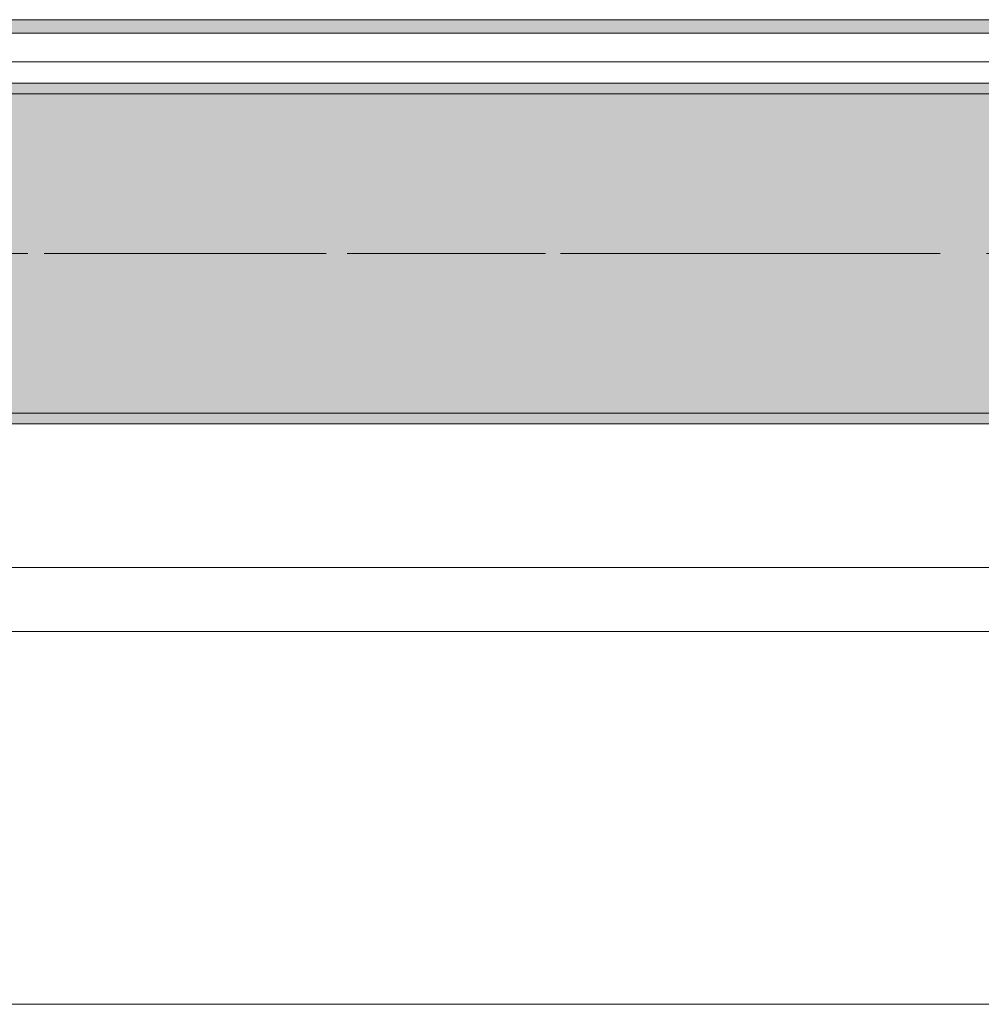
# Model space of a CAD drawing. Header units: metres. Extents: x -3.6 to 84.5, y -11 to 16.8.
# Tile 118 of 256: x 30.1 to 31, y -0.2 to 0.8. Entities that reach past the tile are written whole.
import ezdxf

# ---------------------------------------------------------------- set-up
doc = ezdxf.new("R2010")
doc.units = ezdxf.units.M
doc.header["$MEASUREMENT"] = 0
doc.linetypes.add('Achse', pattern=[0.2, 0.1, -0.05, 0, -0.05])
doc.linetypes.add('Strichlinie doppelt', pattern=[0.546806, 0.264583, -0.105833, 0.070556, -0.105833])
for name, color, linetype in [('451 - Universal.Achsen Raster', 7, 'Continuous'), ('604 - Struktur.Wand Aussen', 7, 'Continuous'), ('608 - Struktur.Träger', 7, 'Continuous'), ('653 - Abdeckung.TB Verkofferung', 7, 'Continuous')]:
    doc.layers.add(name, color=color, linetype=linetype)
pattern_1 = [(45, (0, 0), (-0.01767767, 0.01767767), [0, -0.025])]

msp = doc.modelspace()

# ---------------------------------------------------------------- hatches: boundary and pattern name
at = {"layer": '608 - Struktur.Träger', "linetype": 'Continuous', "lineweight": 0, "true_color": 0x000000}
h = msp.add_hatch(dxfattribs=at)
h.set_pattern_fill('Gips_0001', color=18, style=0, pattern_type=2)
h.set_pattern_definition(pattern_1)
h.paths.add_polyline_path([(29.48999, 0.69998), (32.76999, 0.69998), (32.76999, 0.70998), (29.48999, 0.70998)])
h = msp.add_hatch(dxfattribs=at)
h.set_pattern_fill('Beton__Stahlbeton_0001', color=18, style=0, pattern_type=2)
h.set_pattern_definition([(45, (0, 0), (-0.08485281, 0.08485281), []), (45, (-0.04243, 0.04243), (-0.08485281, 0.08485281), [0.09, -0.03])])
h.paths.add_polyline_path([(0.68999, 0.69998), (0.37999, 0.69998), (0.37999, 0.39998), (0.68999, 0.39998), (3.96999, 0.39998), (4.28999, 0.39998), (7.56999, 0.39998), (7.88999, 0.39998), (11.16999, 0.39998), (11.48999, 0.39998), (14.76999, 0.39998), (15.08999, 0.39998), (18.36999, 0.39998), (18.68999, 0.39998), (21.96999, 0.39998), (22.28999, 0.39998), (25.56999, 0.39998), (25.88999, 0.39998), (29.16999, 0.39998), (29.48999, 0.39998), (32.76999, 0.39998), (33.08999, 0.39998), (36.36999, 0.39998), (36.68999, 0.39998), (39.96999, 0.39998), (40.28999, 0.39998), (43.56999, 0.39998), (43.88999, 0.39998), (47.16999, 0.39998), (47.48999, 0.39998), (50.76999, 0.39998), (51.08999, 0.39998), (51.79999, 0.39998), (51.96999, 0.39998), (54.36999, 0.39998), (54.68999, 0.39998), (57.96999, 0.39998), (58.28999, 0.39998), (61.56999, 0.39998), (61.87999, 0.39998), (61.87999, 0.69998), (61.56999, 0.69998), (58.28999, 0.69998), (57.96999, 0.69998), (54.68999, 0.69998), (54.36999, 0.69998), (51.96999, 0.69998), (51.79999, 0.69998), (51.08999, 0.69998), (50.76999, 0.69998), (47.48999, 0.69998), (47.16999, 0.69998), (43.88999, 0.69998), (43.56999, 0.69998), (40.28999, 0.69998), (39.935, 0.69998), (36.68999, 0.69998), (36.36999, 0.69998), (33.08999, 0.69998), (32.76999, 0.69998), (29.48999, 0.69998), (29.16999, 0.69998), (25.88999, 0.69998), (25.56999, 0.69998), (22.28999, 0.69998), (21.96999, 0.69998), (18.68999, 0.69998), (18.36999, 0.69998), (15.08999, 0.69998), (14.76999, 0.69998), (11.48999, 0.69998), (11.16999, 0.69998), (7.88999, 0.69998), (7.56999, 0.69998), (4.28999, 0.69998), (3.96999, 0.69998)])
h = msp.add_hatch(dxfattribs=at)
h.set_pattern_fill('Gips_0001', color=18, style=0, pattern_type=2)
h.set_pattern_definition(pattern_1)
h.paths.add_polyline_path([(32.76999, 0.39998), (29.48999, 0.39998), (29.48999, 0.38998), (32.76999, 0.38998)])
at = {"layer": '653 - Abdeckung.TB Verkofferung', "linetype": 'Continuous', "lineweight": 0, "true_color": 0x000000}
h = msp.add_hatch(dxfattribs=at)
h.set_pattern_fill('Gips_0001', color=18, style=0, pattern_type=2)
h.set_pattern_definition(pattern_1)
h.paths.add_polyline_path([(18.61003, 0.75698), (36.46, 0.75698), (36.46, 0.76948), (18.61003, 0.76948)])

# ---------------------------------------------------------------- linework, layer by layer
at = {"layer": '451 - Universal.Achsen Raster', "color": 160, "linetype": 'Strichlinie doppelt', "lineweight": 9, "true_color": 0x3232ff}
msp.add_line((64.93503, 0.54998), (-3.175, 0.54998), dxfattribs=at)
at = {"layer": '604 - Struktur.Wand Aussen', "color": 7, "linetype": 'Continuous', "lineweight": 13}
for p, q in [((32.34, 0.255), (29.94, 0.255)), ((29.94, -0.155), (32.34, -0.155))]:
    msp.add_line(p, q, dxfattribs=at)
at = {"layer": '608 - Struktur.Träger', "color": 7, "linetype": 'Continuous', "lineweight": 13}
for p, q in [((0.37999, 0.70998), (61.87999, 0.70998)), ((32.76999, 0.69998), (29.48999, 0.69998)), ((0.37999, 0.38998), (61.87999, 0.38998))]:
    msp.add_line(p, q, dxfattribs=at)
at = {"layer": '608 - Struktur.Träger', "color": 7, "linetype": 'Continuous', "lineweight": 5}
for p, q in [((32.76999, 0.70998), (29.48999, 0.70998)), ((32.76999, 0.38998), (29.48999, 0.38998))]:
    msp.add_line(p, q, dxfattribs=at)
at = {"layer": '608 - Struktur.Träger', "color": 7, "linetype": 'Achse', "lineweight": 9}
msp.add_line((0.37999, 0.54998), (61.87999, 0.54998), dxfattribs=at)
at = {"layer": '608 - Struktur.Träger', "color": 7, "linetype": 'Continuous', "lineweight": 13, "flags": 128}
msp.add_lwpolyline([(54.68999, 0.39998), (54.36999, 0.39998), (51.96999, 0.39998), (51.79999, 0.39998), (51.08999, 0.39998), (50.76999, 0.39998), (47.48999, 0.39998), (47.16999, 0.39998), (43.88999, 0.39998), (43.56999, 0.39998), (40.28999, 0.39998), (39.96999, 0.39998), (36.68999, 0.39998), (36.36999, 0.39998), (33.08999, 0.39998), (32.76999, 0.39998), (29.48999, 0.39998), (29.16999, 0.39998), (25.88999, 0.39998), (25.56999, 0.39998), (22.28999, 0.39998), (21.96999, 0.39998), (18.68999, 0.39998), (18.36999, 0.39998)], dxfattribs=at)
at = {"layer": '653 - Abdeckung.TB Verkofferung', "color": 7, "linetype": 'Continuous', "lineweight": 9}
for p, q in [((18.61003, 0.76948), (39.96999, 0.76948)), ((18.61003, 0.19498), (39.96999, 0.19498))]:
    msp.add_line(p, q, dxfattribs=at)
at = {"layer": '653 - Abdeckung.TB Verkofferung', "color": 7, "linetype": 'Continuous', "lineweight": 5}
for p, q in [((36.46, 0.76948), (18.61003, 0.76948)), ((36.46, 0.75698), (18.61003, 0.75698)), ((36.46, 0.72998), (18.61003, 0.72998)), ((36.46, 0.70998), (18.61003, 0.70998))]:
    msp.add_line(p, q, dxfattribs=at)

doc.saveas('drawing.dxf')
